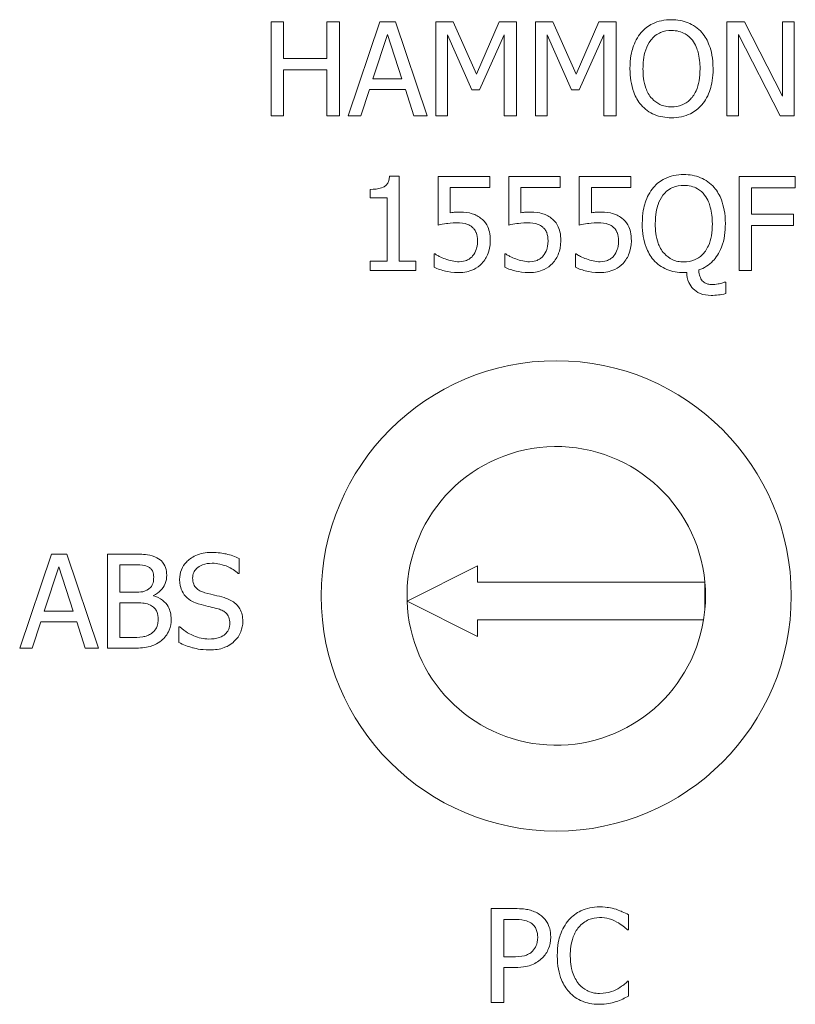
# Model space of a CAD drawing. Header units: millimetres. Extents: x 12 to 920, y 12 to 708.
# Tile 12 of 25: x 503 to 519, y 141 to 162. Entities that reach past the tile are written whole.
import ezdxf

# ---------------------------------------------------------------- set-up
doc = ezdxf.new("R2010")
doc.units = ezdxf.units.MM
doc.header["$LTSCALE"] = 3.333333
doc.layers.add('Visible (ANSI)', color=7, linetype='Continuous', lineweight=9)

msp = doc.modelspace()

# ---------------------------------------------------------------- linework, layer by layer
at = {"layer": 'Visible (ANSI)'}
for p, q in [((508.1555, 161.6443), (507.8897, 161.6443)), ((507.8897, 161.6443), (507.8897, 159.6443)), ((508.1555, 160.8599), (508.1555, 161.6443)), ((509.3419, 161.6443), (509.0761, 161.6443)), ((509.0761, 161.6443), (509.0761, 160.8599)), ((509.3419, 159.6443), (509.3419, 161.6443)), ((510.2058, 161.6443), (509.5315, 159.6443)), ((510.5332, 161.6443), (510.2058, 161.6443)), ((511.2074, 159.6443), (510.5332, 161.6443)), ((511.397, 161.6443), (511.397, 159.6443)), ((511.7601, 161.6443), (511.397, 161.6443)), ((512.2593, 160.5309), (511.7601, 161.6443)), ((512.7422, 161.6443), (512.2593, 160.5309)), ((513.1118, 161.6443), (512.7422, 161.6443)), ((513.1118, 159.6443), (513.1118, 161.6443)), ((513.88, 161.6443), (513.5169, 161.6443)), ((513.5169, 161.6443), (513.5169, 159.6443)), ((514.3792, 160.5309), (513.88, 161.6443)), ((514.8622, 161.6443), (514.3792, 160.5309)), ((515.2317, 161.6443), (514.8622, 161.6443)), ((515.2317, 159.6443), (515.2317, 161.6443)), ((517.961, 161.6443), (517.5834, 161.6443)), ((517.5834, 161.6443), (517.5834, 159.6443)), ((518.7665, 160.0609), (517.961, 161.6443)), ((519.0145, 161.6443), (518.7665, 161.6443)), ((518.7665, 161.6443), (518.7665, 160.0609)), ((519.0145, 159.6443), (519.0145, 161.6443)), ((510.055, 160.4304), (510.363, 161.372)), ((510.363, 161.372), (510.6725, 160.4304)), ((511.645, 159.6443), (511.645, 161.3672)), ((511.645, 161.3672), (512.162, 160.1954)), ((512.3241, 160.1954), (512.846, 161.3672)), ((512.846, 161.3672), (512.846, 159.6443)), ((513.7649, 159.6443), (513.7649, 161.3672)), ((513.7649, 161.3672), (514.2819, 160.1954)), ((514.444, 160.1954), (514.9659, 161.3672)), ((514.9659, 161.3672), (514.9659, 159.6443)), ((517.8314, 159.6443), (517.8314, 161.3688)), ((517.8314, 161.3688), (518.7163, 159.6443)), ((509.0761, 160.8599), (508.1555, 160.8599)), ((508.1555, 159.6443), (508.1555, 160.6233)), ((508.1555, 160.6233), (509.0761, 160.6233)), ((509.0761, 160.6233), (509.0761, 159.6443)), ((510.6725, 160.4304), (510.055, 160.4304)), ((509.8006, 159.6443), (509.9821, 160.2035)), ((509.9821, 160.2035), (510.7455, 160.2035)), ((510.7455, 160.2035), (510.927, 159.6443)), ((512.162, 160.1954), (512.3241, 160.1954)), ((514.2819, 160.1954), (514.444, 160.1954)), ((507.8897, 159.6443), (508.1555, 159.6443)), ((509.0761, 159.6443), (509.3419, 159.6443)), ((509.5315, 159.6443), (509.8006, 159.6443)), ((510.927, 159.6443), (511.2074, 159.6443)), ((511.397, 159.6443), (511.645, 159.6443)), ((512.846, 159.6443), (513.1118, 159.6443)), ((513.5169, 159.6443), (513.7649, 159.6443)), ((514.9659, 159.6443), (515.2317, 159.6443)), ((517.5834, 159.6443), (517.8314, 159.6443)), ((518.7163, 159.6443), (519.0145, 159.6443)), ((510.6166, 158.3579), (510.4092, 158.3579)), ((510.6166, 156.5556), (510.6166, 158.3579)), ((512.5405, 158.3514), (511.4432, 158.3514)), ((511.4432, 158.3514), (511.4432, 157.3206)), ((512.5405, 158.1164), (512.5405, 158.3514)), ((514.0413, 158.3514), (512.944, 158.3514)), ((512.944, 158.3514), (512.944, 157.3206)), ((514.0413, 158.1164), (514.0413, 158.3514)), ((515.5421, 158.3514), (514.4448, 158.3514)), ((514.4448, 158.3514), (514.4448, 157.3206)), ((515.5421, 158.1164), (515.5421, 158.3514)), ((519.0413, 158.3514), (517.8452, 158.3514)), ((517.8452, 158.3514), (517.8452, 156.3514)), ((519.0413, 158.1147), (519.0413, 158.3514)), ((509.9959, 158.0791), (509.9959, 157.8959)), ((511.7009, 157.5831), (511.7009, 158.1164)), ((511.7009, 158.1164), (512.5405, 158.1164)), ((513.2017, 157.5831), (513.2017, 158.1164)), ((513.2017, 158.1164), (514.0413, 158.1164)), ((514.7025, 157.5831), (514.7025, 158.1164)), ((514.7025, 158.1164), (515.5421, 158.1164)), ((518.111, 157.5507), (518.111, 158.1147)), ((518.111, 158.1147), (519.0413, 158.1147)), ((509.9959, 157.8959), (510.3589, 157.8959)), ((510.3589, 157.8959), (510.3589, 156.5556)), ((519.0024, 157.5507), (518.111, 157.5507)), ((519.0024, 157.3141), (519.0024, 157.5507)), ((518.111, 156.3514), (518.111, 157.3141)), ((518.111, 157.3141), (519.0024, 157.3141)), ((511.38, 156.7063), (511.3605, 156.7063)), ((511.3605, 156.7063), (511.3605, 156.4227)), ((512.8808, 156.7063), (512.8614, 156.7063)), ((512.8614, 156.7063), (512.8614, 156.4227)), ((514.3816, 156.7063), (514.3622, 156.7063)), ((514.3622, 156.7063), (514.3622, 156.4227)), ((509.9959, 156.5556), (509.9959, 156.3514)), ((510.3589, 156.5556), (509.9959, 156.5556)), ((510.9716, 156.5556), (510.6166, 156.5556)), ((510.9716, 156.3514), (510.9716, 156.5556)), ((509.9959, 156.3514), (510.9716, 156.3514)), ((516.6685, 156.3092), (516.7301, 156.3092)), ((517.8452, 156.3514), (518.111, 156.3514)), ((517.5599, 156.1034), (517.5242, 156.1034)), ((517.5599, 155.8619), (517.5599, 156.1034)), ((503.2155, 150.3246), (502.5413, 148.3246)), ((503.5429, 150.3246), (503.2155, 150.3246)), ((504.2171, 148.3246), (503.5429, 150.3246)), ((504.9367, 150.3246), (504.4067, 150.3246)), ((504.4067, 150.3246), (504.4067, 148.3246)), ((504.6725, 150.0977), (504.927, 150.0977)), ((504.6725, 149.5126), (504.6725, 150.0977)), ((507.2106, 149.913), (507.2106, 150.2306)), ((503.0648, 149.1107), (503.3727, 150.0523)), ((503.3727, 150.0523), (503.6823, 149.1107)), ((507.1912, 149.913), (507.2106, 149.913)), ((512.2823, 150.0746), (510.7823, 149.3246)), ((512.2823, 149.7246), (512.2823, 150.0746)), ((517.1173, 149.7246), (512.2823, 149.7246)), ((517.1173, 149.1483), (517.1173, 149.7246)), ((504.974, 149.5126), (504.6725, 149.5126)), ((504.6725, 149.2906), (504.974, 149.2906)), ((504.6725, 148.5515), (504.6725, 149.2906)), ((505.3889, 149.4365), (505.3889, 149.4462)), ((510.7823, 149.3246), (512.2823, 148.5746)), ((503.6823, 149.1107), (503.0648, 149.1107)), ((502.8103, 148.3246), (502.9918, 148.8838)), ((502.9918, 148.8838), (503.7552, 148.8838)), ((503.7552, 148.8838), (503.9367, 148.3246)), ((512.2823, 148.9246), (517.0888, 148.9246)), ((512.2823, 148.5746), (512.2823, 148.9246)), ((505.9286, 148.7784), (505.9286, 148.4446)), ((505.9481, 148.7784), (505.9286, 148.7784)), ((504.8881, 148.5515), (504.6725, 148.5515)), ((502.5413, 148.3246), (502.8103, 148.3246)), ((503.9367, 148.3246), (504.2171, 148.3246)), ((504.4067, 148.3246), (504.9805, 148.3246)), ((512.5737, 142.789), (512.5737, 140.789)), ((513.0761, 142.789), (512.5737, 142.789)), ((512.8395, 142.5588), (513.0599, 142.5588)), ((512.8395, 141.7614), (512.8395, 142.5588)), ((515.4943, 142.3352), (515.4943, 142.6561)), ((515.4732, 142.3352), (515.4943, 142.3352)), ((513.021, 141.7614), (512.8395, 141.7614)), ((512.8395, 140.789), (512.8395, 141.5345)), ((512.8395, 141.5345), (513.0648, 141.5345)), ((515.4943, 141.2428), (515.4748, 141.2428)), ((515.4943, 140.9251), (515.4943, 141.2428)), ((512.5737, 140.789), (512.8395, 140.789))]:
    msp.add_line(p, q, dxfattribs=at)
msp.add_circle((513.9554, 149.4365), 5, dxfattribs=at)
for start, end in [(5.20743, 182.01852), (354.79257, 5.20743), (182.01852, 350.72305), (350.72305, 354.79257)]:
    msp.add_arc((513.9554, 149.4365), 3.175, start, end, dxfattribs=at)
for points, knots in [([(516.4067, 161.6865), (516.3349, 161.6865), (516.2633, 161.6799), (516.1271, 161.6505), (516.0638, 161.6291), (515.9111, 161.5546), (515.8312, 161.4931), (515.7633, 161.4158)], [-0.072370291, -0.072370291, -0.072370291, -0.072370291, -0.05097542, -0.05097542, -0.030860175, -0.030860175, 0, 0, 0, 0]), ([(517.0518, 161.4158), (517.0126, 161.46), (516.969, 161.4991), (516.8613, 161.5753), (516.8041, 161.603), (516.6497, 161.6673), (516.5291, 161.6865), (516.4067, 161.6865)], [-0.061047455, -0.061047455, -0.061047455, -0.061047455, -0.050150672, -0.050150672, -0.036718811, -0.036718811, 0, 0, 0, 0]), ([(515.7633, 161.4158), (515.6823, 161.3188), (515.625, 161.2069), (515.5617, 161.0127), (515.5234, 160.8714), (515.5234, 160.6443)], [-0.17857997, -0.17857997, -0.17857997, -0.17857997, -0.06811594, -0.06811594, 0, 0, 0, 0]), ([(515.9643, 161.2489), (515.9928, 161.2858), (516.0251, 161.3195), (516.1034, 161.3811), (516.1425, 161.4012), (516.2484, 161.4448), (516.3285, 161.4563), (516.4084, 161.4563)], [-0.043460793, -0.043460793, -0.043460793, -0.043460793, -0.034340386, -0.034340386, -0.023967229, -0.023967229, 0, 0, 0, 0]), ([(516.4084, 161.4563), (516.4605, 161.4563), (516.5124, 161.4509), (516.6103, 161.4266), (516.6559, 161.4088), (516.7583, 161.3498), (516.8087, 161.3039), (516.8508, 161.2489)], [-0.051119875, -0.051119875, -0.051119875, -0.051119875, -0.035443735, -0.035443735, -0.020778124, -0.020778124, 0, 0, 0, 0]), ([(517.2917, 160.6443), (517.2917, 160.8706), (517.2527, 161.0269), (517.1734, 161.2389), (517.1218, 161.3338), (517.0518, 161.4158)], [-0.067922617, -0.067922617, -0.067922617, -0.067922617, -0.032359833, -0.032359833, 0, 0, 0, 0]), ([(515.8006, 160.6443), (515.8006, 160.7488), (515.8097, 160.8999), (515.8833, 161.1185), (515.9172, 161.1884), (515.9643, 161.2489)], [-0.069248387, -0.069248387, -0.069248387, -0.069248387, -0.022997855, -0.022997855, 0, 0, 0, 0]), ([(516.8508, 161.2489), (516.9215, 161.1575), (516.9552, 161.0535), (517.0032, 160.8824), (517.0145, 160.7614), (517.0145, 160.6443)], [-0.053290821, -0.053290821, -0.053290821, -0.053290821, -0.03513355, -0.03513355, 0, 0, 0, 0]), ([(515.5234, 160.6443), (515.5234, 160.4738), (515.5456, 160.3021), (515.6427, 160.0448), (515.6932, 159.9535), (515.7617, 159.8745)], [-0.082507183, -0.082507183, -0.082507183, -0.082507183, -0.031363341, -0.031363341, 0, 0, 0, 0]), ([(516.4084, 159.8323), (516.3644, 159.8323), (516.3205, 159.8363), (516.237, 159.8537), (516.1979, 159.8664), (516.0963, 159.9141), (516.041, 159.9564), (515.9294, 160.0794), (515.8889, 160.1576), (515.8156, 160.3627), (515.8006, 160.5073), (515.8006, 160.6443)], [-0.10466694, -0.10466694, -0.10466694, -0.10466694, -0.09355299, -0.09355299, -0.0830988, -0.0830988, -0.06519602, -0.06519602, -0.04110977, -0.04110977, 0, 0, 0, 0]), ([(517.0145, 160.6443), (517.0145, 160.5584), (517.0086, 160.4707), (516.9805, 160.3139), (516.9604, 160.2423), (516.887, 160.0792), (516.8359, 160.0205), (516.7504, 159.9366), (516.6956, 159.8996), (516.5618, 159.8446), (516.4857, 159.8323), (516.4084, 159.8323)], [-0.082974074, -0.082974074, -0.082974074, -0.082974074, -0.070125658, -0.070125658, -0.059150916, -0.059150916, -0.043396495, -0.043396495, -0.023213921, -0.023213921, 0, 0, 0, 0]), ([(517.0518, 159.8745), (517.0918, 159.92), (517.1259, 159.97), (517.1858, 160.0809), (517.2105, 160.1418), (517.2624, 160.3076), (517.2917, 160.4507), (517.2917, 160.6443)], [-0.12572718, -0.12572718, -0.12572718, -0.12572718, -0.09318458, -0.09318458, -0.05807251, -0.05807251, 0, 0, 0, 0]), ([(515.7617, 159.8745), (515.801, 159.8297), (515.8447, 159.7897), (515.9392, 159.7216), (515.9901, 159.6927), (516.161, 159.6214), (516.2831, 159.6022), (516.4067, 159.6022)], [-0.074786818, -0.074786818, -0.074786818, -0.074786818, -0.055531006, -0.055531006, -0.037100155, -0.037100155, 0, 0, 0, 0]), ([(516.4067, 159.6022), (516.4781, 159.6022), (516.5492, 159.6088), (516.6842, 159.6376), (516.7492, 159.6589), (516.9029, 159.7335), (516.9831, 159.7967), (517.0518, 159.8745)], [-0.072784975, -0.072784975, -0.072784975, -0.072784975, -0.051250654, -0.051250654, -0.031122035, -0.031122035, 0, 0, 0, 0]), ([(510.4092, 158.3579), (510.407, 158.3308), (510.4029, 158.3035), (510.3898, 158.2547), (510.3814, 158.2325), (510.3577, 158.1899), (510.342, 158.1703), (510.3112, 158.1448), (510.2864, 158.1264), (510.1688, 158.0866), (510.0813, 158.0791), (509.9959, 158.0791)], [-0.13194726, -0.13194726, -0.13194726, -0.13194726, -0.10009493, -0.10009493, -0.07260228, -0.07260228, -0.04280576, -0.04280576, -0.02563477, -0.02563477, 0, 0, 0, 0]), ([(516.6685, 158.3935), (516.596, 158.3935), (516.5237, 158.3868), (516.3864, 158.3569), (516.3224, 158.335), (516.1706, 158.2598), (516.0918, 158.1982), (516.0251, 158.1212)], [-0.072462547, -0.072462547, -0.072462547, -0.072462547, -0.050849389, -0.050849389, -0.030570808, -0.030570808, 0, 0, 0, 0]), ([(517.3135, 158.1212), (517.2745, 158.1659), (517.2308, 158.2055), (517.13, 158.2773), (517.0759, 158.3059), (516.9115, 158.3743), (516.7909, 158.3935), (516.6685, 158.3935)], [-0.068790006, -0.068790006, -0.068790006, -0.068790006, -0.053417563, -0.053417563, -0.036718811, -0.036718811, 0, 0, 0, 0]), ([(516.0251, 158.1212), (515.9438, 158.0251), (515.8866, 157.9135), (515.8234, 157.7197), (515.7852, 157.5782), (515.7852, 157.3498)], [-0.17918301, -0.17918301, -0.17918301, -0.17918301, -0.06853901, -0.06853901, 0, 0, 0, 0]), ([(516.226, 157.9559), (516.2545, 157.9928), (516.2868, 158.0265), (516.3651, 158.0882), (516.4043, 158.1083), (516.5102, 158.1518), (516.5902, 158.1634), (516.6701, 158.1634)], [-0.043460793, -0.043460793, -0.043460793, -0.043460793, -0.034340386, -0.034340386, -0.023967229, -0.023967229, 0, 0, 0, 0]), ([(516.6701, 158.1634), (516.7222, 158.1634), (516.7741, 158.1579), (516.872, 158.1336), (516.9177, 158.1158), (517.0201, 158.0569), (517.0705, 158.0109), (517.1126, 157.9559)], [-0.051119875, -0.051119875, -0.051119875, -0.051119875, -0.035443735, -0.035443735, -0.020778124, -0.020778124, 0, 0, 0, 0]), ([(517.5534, 157.3498), (517.5534, 157.5687), (517.517, 157.7294), (517.4323, 157.9507), (517.3818, 158.0423), (517.3135, 158.1212)], [-0.071115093, -0.071115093, -0.071115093, -0.071115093, -0.031297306, -0.031297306, 0, 0, 0, 0]), ([(516.0623, 157.3498), (516.0623, 157.5439), (516.0934, 157.6717), (516.1456, 157.8264), (516.1793, 157.8958), (516.226, 157.9559)], [-0.04902408, -0.04902408, -0.04902408, -0.04902408, -0.022837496, -0.022837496, 0, 0, 0, 0]), ([(517.1126, 157.9559), (517.1831, 157.8648), (517.2168, 157.7611), (517.2651, 157.589), (517.2763, 157.4673), (517.2763, 157.3498)], [-0.053558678, -0.053558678, -0.053558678, -0.053558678, -0.035250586, -0.035250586, 0, 0, 0, 0]), ([(511.8824, 157.5945), (511.8541, 157.5945), (511.8248, 157.5935), (511.7828, 157.5913), (511.7483, 157.5895), (511.7009, 157.5831)], [-0.04392599, -0.04392599, -0.04392599, -0.04392599, -0.014347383, -0.014347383, 0, 0, 0, 0]), ([(512.346, 157.4697), (512.3148, 157.4936), (512.2817, 157.5146), (512.2132, 157.5482), (512.1786, 157.5608), (512.1076, 157.5776), (512.0294, 157.5945), (511.8824, 157.5945)], [-0.13769304, -0.13769304, -0.13769304, -0.13769304, -0.08954878, -0.08954878, -0.04408232, -0.04408232, 0, 0, 0, 0]), ([(512.5518, 156.9867), (512.5518, 157.0502), (512.5469, 157.1163), (512.5229, 157.2229), (512.5069, 157.2711), (512.443, 157.3806), (512.3993, 157.4295), (512.346, 157.4697)], [-0.063020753, -0.063020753, -0.063020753, -0.063020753, -0.038036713, -0.038036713, -0.020048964, -0.020048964, 0, 0, 0, 0]), ([(513.3832, 157.5945), (513.3549, 157.5945), (513.3256, 157.5935), (513.2836, 157.5913), (513.2491, 157.5895), (513.2017, 157.5831)], [-0.04392599, -0.04392599, -0.04392599, -0.04392599, -0.014347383, -0.014347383, 0, 0, 0, 0]), ([(513.8468, 157.4697), (513.8156, 157.4936), (513.7825, 157.5146), (513.714, 157.5482), (513.6794, 157.5608), (513.6084, 157.5776), (513.5302, 157.5945), (513.3832, 157.5945)], [-0.13769304, -0.13769304, -0.13769304, -0.13769304, -0.08954878, -0.08954878, -0.04408232, -0.04408232, 0, 0, 0, 0]), ([(514.0526, 156.9867), (514.0526, 157.0502), (514.0477, 157.1163), (514.0237, 157.2229), (514.0077, 157.2711), (513.9438, 157.3806), (513.9001, 157.4295), (513.8468, 157.4697)], [-0.063020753, -0.063020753, -0.063020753, -0.063020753, -0.038036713, -0.038036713, -0.020048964, -0.020048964, 0, 0, 0, 0]), ([(514.884, 157.5945), (514.8557, 157.5945), (514.8264, 157.5935), (514.7844, 157.5913), (514.7499, 157.5895), (514.7025, 157.5831)], [-0.04392599, -0.04392599, -0.04392599, -0.04392599, -0.014347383, -0.014347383, 0, 0, 0, 0]), ([(515.3476, 157.4697), (515.3165, 157.4936), (515.2833, 157.5146), (515.2148, 157.5482), (515.1802, 157.5608), (515.1092, 157.5776), (515.031, 157.5945), (514.884, 157.5945)], [-0.13769304, -0.13769304, -0.13769304, -0.13769304, -0.08954878, -0.08954878, -0.04408232, -0.04408232, 0, 0, 0, 0]), ([(515.5534, 156.9867), (515.5534, 157.0502), (515.5485, 157.1163), (515.5245, 157.2229), (515.5085, 157.2711), (515.4446, 157.3806), (515.4009, 157.4295), (515.3476, 157.4697)], [-0.063020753, -0.063020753, -0.063020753, -0.063020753, -0.038036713, -0.038036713, -0.020048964, -0.020048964, 0, 0, 0, 0]), ([(511.4432, 157.3206), (511.4974, 157.3325), (511.5648, 157.3438), (511.6481, 157.3567), (511.7296, 157.3692), (511.8387, 157.3692)], [-0.093846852, -0.093846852, -0.093846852, -0.093846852, -0.032723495, -0.032723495, 0, 0, 0, 0]), ([(511.8387, 157.3692), (511.9202, 157.3692), (512.003, 157.3591), (512.1039, 157.3214), (512.1371, 157.3025), (512.1661, 157.2768)], [-0.032308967, -0.032308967, -0.032308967, -0.032308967, -0.011599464, -0.011599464, 0, 0, 0, 0]), ([(512.1661, 157.2768), (512.1847, 157.2614), (512.2013, 157.244), (512.2349, 157.1983), (512.2458, 157.1743), (512.2724, 157.1101), (512.2795, 157.0494), (512.2795, 156.9883)], [-0.027193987, -0.027193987, -0.027193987, -0.027193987, -0.023412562, -0.023412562, -0.018329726, -0.018329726, 0, 0, 0, 0]), ([(512.944, 157.3206), (512.9982, 157.3325), (513.0656, 157.3438), (513.1489, 157.3567), (513.2304, 157.3692), (513.3395, 157.3692)], [-0.093846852, -0.093846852, -0.093846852, -0.093846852, -0.032723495, -0.032723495, 0, 0, 0, 0]), ([(513.3395, 157.3692), (513.421, 157.3692), (513.5038, 157.3591), (513.6047, 157.3214), (513.6379, 157.3025), (513.6669, 157.2768)], [-0.032308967, -0.032308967, -0.032308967, -0.032308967, -0.011599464, -0.011599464, 0, 0, 0, 0]), ([(513.6669, 157.2768), (513.6855, 157.2614), (513.7021, 157.244), (513.7357, 157.1983), (513.7466, 157.1743), (513.7732, 157.1101), (513.7803, 157.0494), (513.7803, 156.9883)], [-0.027193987, -0.027193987, -0.027193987, -0.027193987, -0.023412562, -0.023412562, -0.018329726, -0.018329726, 0, 0, 0, 0]), ([(514.4448, 157.3206), (514.499, 157.3325), (514.5664, 157.3438), (514.6497, 157.3567), (514.7312, 157.3692), (514.8403, 157.3692)], [-0.093846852, -0.093846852, -0.093846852, -0.093846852, -0.032723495, -0.032723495, 0, 0, 0, 0]), ([(514.8403, 157.3692), (514.9218, 157.3692), (515.0046, 157.3591), (515.1055, 157.3214), (515.1387, 157.3025), (515.1677, 157.2768)], [-0.032308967, -0.032308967, -0.032308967, -0.032308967, -0.011599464, -0.011599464, 0, 0, 0, 0]), ([(515.1677, 157.2768), (515.1864, 157.2614), (515.2029, 157.244), (515.2365, 157.1983), (515.2475, 157.1743), (515.274, 157.1101), (515.2811, 157.0494), (515.2811, 156.9883)], [-0.027193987, -0.027193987, -0.027193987, -0.027193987, -0.023412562, -0.023412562, -0.018329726, -0.018329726, 0, 0, 0, 0]), ([(515.7852, 157.3498), (515.7852, 157.1512), (515.8151, 156.9884), (515.9038, 156.7528), (515.9546, 156.661), (516.0234, 156.5815)], [-0.075547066, -0.075547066, -0.075547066, -0.075547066, -0.031538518, -0.031538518, 0, 0, 0, 0]), ([(516.6701, 156.5361), (516.6263, 156.5361), (516.5826, 156.5401), (516.4994, 156.5574), (516.4604, 156.5701), (516.359, 156.6176), (516.3037, 156.66), (516.1898, 156.7854), (516.1497, 156.8655), (516.0774, 157.0673), (516.0623, 157.2123), (516.0623, 157.3498)], [-0.10043012, -0.10043012, -0.10043012, -0.10043012, -0.09024018, -0.09024018, -0.0806514, -0.0806514, -0.06418965, -0.06418965, -0.04124101, -0.04124101, 0, 0, 0, 0]), ([(517.2763, 157.3498), (517.2763, 157.2635), (517.2704, 157.1755), (517.242, 157.018), (517.2217, 156.946), (517.1522, 156.792), (517.1045, 156.7316), (517.0114, 156.6402), (516.9566, 156.6033), (516.8231, 156.5483), (516.7473, 156.5361), (516.6701, 156.5361)], [-0.094214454, -0.094214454, -0.094214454, -0.094214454, -0.077005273, -0.077005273, -0.062299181, -0.062299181, -0.043305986, -0.043305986, -0.023153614, -0.023153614, 0, 0, 0, 0]), ([(516.9862, 156.366), (517.0438, 156.3854), (517.0985, 156.4111), (517.2008, 156.476), (517.247, 156.5142), (517.3482, 156.6204), (517.4189, 156.7146), (517.5322, 157.0093), (517.5534, 157.1818), (517.5534, 157.3498)], [-0.15658943, -0.15658943, -0.15658943, -0.15658943, -0.12547217, -0.12547217, -0.09461843, -0.09461843, -0.05038953, -0.05038953, 0, 0, 0, 0]), ([(512.2795, 156.9883), (512.2795, 156.8912), (512.2635, 156.8315), (512.2358, 156.7487), (512.2112, 156.7029), (512.1774, 156.6626)], [-0.026209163, -0.026209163, -0.026209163, -0.026209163, -0.015792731, -0.015792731, 0, 0, 0, 0]), ([(512.3751, 156.5053), (512.433, 156.5677), (512.4757, 156.6397), (512.5256, 156.7727), (512.5518, 156.8613), (512.5518, 156.9867)], [-0.09373237, -0.09373237, -0.09373237, -0.09373237, -0.037617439, -0.037617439, 0, 0, 0, 0]), ([(513.7803, 156.9883), (513.7803, 156.8912), (513.7643, 156.8315), (513.7366, 156.7487), (513.712, 156.7029), (513.6782, 156.6626)], [-0.026209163, -0.026209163, -0.026209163, -0.026209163, -0.015792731, -0.015792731, 0, 0, 0, 0]), ([(513.8759, 156.5053), (513.9338, 156.5677), (513.9766, 156.6397), (514.0264, 156.7727), (514.0526, 156.8613), (514.0526, 156.9867)], [-0.09373237, -0.09373237, -0.09373237, -0.09373237, -0.037617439, -0.037617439, 0, 0, 0, 0]), ([(515.2811, 156.9883), (515.2811, 156.8912), (515.2651, 156.8315), (515.2374, 156.7487), (515.2128, 156.7029), (515.179, 156.6626)], [-0.026209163, -0.026209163, -0.026209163, -0.026209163, -0.015792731, -0.015792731, 0, 0, 0, 0]), ([(515.3768, 156.5053), (515.4346, 156.5677), (515.4774, 156.6397), (515.5272, 156.7727), (515.5534, 156.8613), (515.5534, 156.9867)], [-0.09373237, -0.09373237, -0.09373237, -0.09373237, -0.037617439, -0.037617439, 0, 0, 0, 0]), ([(511.5956, 156.5994), (511.5525, 156.6154), (511.5094, 156.6337), (511.4524, 156.6625), (511.4103, 156.684), (511.38, 156.7063)], [-0.040343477, -0.040343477, -0.040343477, -0.040343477, -0.011290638, -0.011290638, 0, 0, 0, 0]), ([(511.8889, 156.541), (511.8396, 156.541), (511.7887, 156.5451), (511.6915, 156.5679), (511.6432, 156.5828), (511.5956, 156.5994)], [-0.029946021, -0.029946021, -0.029946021, -0.029946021, -0.015128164, -0.015128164, 0, 0, 0, 0]), ([(512.1774, 156.6626), (512.1594, 156.642), (512.1394, 156.6236), (512.095, 156.5923), (512.0713, 156.5798), (512.0195, 156.56), (511.965, 156.541), (511.8889, 156.541)], [-0.066319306, -0.066319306, -0.066319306, -0.066319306, -0.044419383, -0.044419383, -0.022813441, -0.022813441, 0, 0, 0, 0]), ([(513.0964, 156.5994), (513.0533, 156.6154), (513.0102, 156.6337), (512.9532, 156.6625), (512.9111, 156.684), (512.8808, 156.7063)], [-0.040343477, -0.040343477, -0.040343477, -0.040343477, -0.011290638, -0.011290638, 0, 0, 0, 0]), ([(513.3897, 156.541), (513.3404, 156.541), (513.2895, 156.5451), (513.1923, 156.5679), (513.144, 156.5828), (513.0964, 156.5994)], [-0.029946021, -0.029946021, -0.029946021, -0.029946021, -0.015128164, -0.015128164, 0, 0, 0, 0]), ([(513.6782, 156.6626), (513.6602, 156.642), (513.6402, 156.6236), (513.5958, 156.5923), (513.5721, 156.5798), (513.5203, 156.56), (513.4658, 156.541), (513.3897, 156.541)], [-0.066319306, -0.066319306, -0.066319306, -0.066319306, -0.044419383, -0.044419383, -0.022813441, -0.022813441, 0, 0, 0, 0]), ([(514.5972, 156.5994), (514.5541, 156.6154), (514.511, 156.6337), (514.454, 156.6625), (514.4119, 156.684), (514.3816, 156.7063)], [-0.040343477, -0.040343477, -0.040343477, -0.040343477, -0.011290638, -0.011290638, 0, 0, 0, 0]), ([(514.8905, 156.541), (514.8412, 156.541), (514.7903, 156.5451), (514.6931, 156.5679), (514.6448, 156.5828), (514.5972, 156.5994)], [-0.029946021, -0.029946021, -0.029946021, -0.029946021, -0.015128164, -0.015128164, 0, 0, 0, 0]), ([(515.179, 156.6626), (515.1611, 156.642), (515.141, 156.6236), (515.0966, 156.5923), (515.0729, 156.5798), (515.0212, 156.56), (514.9666, 156.541), (514.8905, 156.541)], [-0.066319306, -0.066319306, -0.066319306, -0.066319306, -0.044419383, -0.044419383, -0.022813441, -0.022813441, 0, 0, 0, 0]), ([(516.0234, 156.5815), (516.0621, 156.5369), (516.1053, 156.497), (516.2008, 156.4278), (516.2522, 156.3993), (516.4212, 156.3287), (516.544, 156.3092), (516.6685, 156.3092)], [-0.072578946, -0.072578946, -0.072578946, -0.072578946, -0.054943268, -0.054943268, -0.037347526, -0.037347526, 0, 0, 0, 0]), ([(511.3605, 156.4227), (511.4361, 156.3855), (511.52, 156.3594), (511.654, 156.3291), (511.7536, 156.3092), (511.884, 156.3092)], [-0.10101295, -0.10101295, -0.10101295, -0.10101295, -0.03914495, -0.03914495, 0, 0, 0, 0]), ([(511.884, 156.3092), (511.9405, 156.3092), (511.9968, 156.3144), (512.0883, 156.3343), (512.1401, 156.3485), (512.2661, 156.4096), (512.3252, 156.4516), (512.3751, 156.5053)], [-0.072365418, -0.072365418, -0.072365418, -0.072365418, -0.042010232, -0.042010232, -0.022015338, -0.022015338, 0, 0, 0, 0]), ([(512.8614, 156.4227), (512.9369, 156.3855), (513.0208, 156.3594), (513.1548, 156.3291), (513.2544, 156.3092), (513.3849, 156.3092)], [-0.10101295, -0.10101295, -0.10101295, -0.10101295, -0.03914495, -0.03914495, 0, 0, 0, 0]), ([(513.3849, 156.3092), (513.4413, 156.3092), (513.4976, 156.3144), (513.5891, 156.3343), (513.6409, 156.3485), (513.7669, 156.4096), (513.826, 156.4516), (513.8759, 156.5053)], [-0.072365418, -0.072365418, -0.072365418, -0.072365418, -0.042010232, -0.042010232, -0.022015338, -0.022015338, 0, 0, 0, 0]), ([(514.3622, 156.4227), (514.4377, 156.3855), (514.5216, 156.3594), (514.6556, 156.3291), (514.7552, 156.3092), (514.8857, 156.3092)], [-0.10101295, -0.10101295, -0.10101295, -0.10101295, -0.03914495, -0.03914495, 0, 0, 0, 0]), ([(514.8857, 156.3092), (514.9421, 156.3092), (514.9984, 156.3144), (515.0899, 156.3343), (515.1417, 156.3485), (515.2677, 156.4096), (515.3268, 156.4516), (515.3768, 156.5053)], [-0.072365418, -0.072365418, -0.072365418, -0.072365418, -0.042010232, -0.042010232, -0.022015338, -0.022015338, 0, 0, 0, 0]), ([(516.7301, 156.3092), (516.7341, 156.2377), (516.7474, 156.1661), (516.7981, 156.0491), (516.8286, 156.0034), (516.8997, 155.9333), (516.9483, 155.8942), (517.0926, 155.836), (517.1706, 155.8246), (517.2487, 155.8246)], [-0.11386585, -0.11386585, -0.11386585, -0.11386585, -0.07609643, -0.07609643, -0.04664581, -0.04664581, -0.02344164, -0.02344164, 0, 0, 0, 0]), ([(517.0623, 156.1374), (517.0513, 156.1496), (517.0421, 156.1635), (517.0253, 156.1949), (517.018, 156.2132), (517.003, 156.2595), (516.9917, 156.3025), (516.9862, 156.366)], [-0.042172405, -0.042172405, -0.042172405, -0.042172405, -0.031546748, -0.031546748, -0.019103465, -0.019103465, 0, 0, 0, 0]), ([(517.2925, 156.0564), (517.262, 156.0564), (517.2293, 156.058), (517.1725, 156.0677), (517.1518, 156.0743), (517.1057, 156.0967), (517.0823, 156.1149), (517.0623, 156.1374)], [-0.022498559, -0.022498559, -0.022498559, -0.022498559, -0.015380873, -0.015380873, -0.009042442, -0.009042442, 0, 0, 0, 0]), ([(517.5242, 156.1034), (517.4974, 156.0927), (517.4544, 156.0817), (517.3977, 156.0685), (517.3445, 156.0564), (517.2925, 156.0564)], [-0.041754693, -0.041754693, -0.041754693, -0.041754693, -0.015606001, -0.015606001, 0, 0, 0, 0]), ([(517.2487, 155.8246), (517.3019, 155.8246), (517.3548, 155.8279), (517.4486, 155.8394), (517.5024, 155.8479), (517.5599, 155.8619)], [-0.040539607, -0.040539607, -0.040539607, -0.040539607, -0.017748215, -0.017748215, 0, 0, 0, 0]), ([(505.4618, 150.2436), (505.3979, 150.2787), (505.33, 150.3015), (505.1514, 150.3245), (505.0438, 150.3246), (504.9367, 150.3246)], [-0.053998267, -0.053998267, -0.053998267, -0.053998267, -0.032120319, -0.032120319, 0, 0, 0, 0]), ([(506.6158, 150.3603), (506.5575, 150.3603), (506.499, 150.3554), (506.3888, 150.3336), (506.3374, 150.3177), (506.1949, 150.2531), (506.1313, 150.1981), (506.0446, 150.1078), (506.0078, 150.054), (505.9553, 149.9277), (505.9432, 149.8589), (505.9432, 149.7882)], [-0.078270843, -0.078270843, -0.078270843, -0.078270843, -0.068152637, -0.068152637, -0.058792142, -0.058792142, -0.041034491, -0.041034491, -0.021226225, -0.021226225, 0, 0, 0, 0]), ([(507.2106, 150.2306), (507.1224, 150.2742), (507.0295, 150.3057), (506.8695, 150.3413), (506.7629, 150.3603), (506.6158, 150.3603)], [-0.11032665, -0.11032665, -0.11032665, -0.11032665, -0.04411909, -0.04411909, 0, 0, 0, 0]), ([(504.927, 150.0977), (505.0036, 150.0977), (505.0806, 150.0981), (505.2037, 150.0825), (505.2484, 150.0687), (505.29, 150.0459)], [-0.037224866, -0.037224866, -0.037224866, -0.037224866, -0.014244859, -0.014244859, 0, 0, 0, 0]), ([(505.6693, 149.8741), (505.6693, 149.9302), (505.662, 149.9864), (505.6235, 150.0966), (505.5968, 150.1322), (505.5484, 150.1896), (505.5072, 150.2199), (505.4618, 150.2436)], [-0.029174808, -0.029174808, -0.029174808, -0.029174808, -0.022521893, -0.022521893, -0.015342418, -0.015342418, 0, 0, 0, 0]), ([(506.2204, 149.8157), (506.2204, 149.8359), (506.2221, 149.8559), (506.2297, 149.8945), (506.2353, 149.9128), (506.2574, 149.9637), (506.2784, 149.9927), (506.3334, 150.0455), (506.373, 150.0738), (506.4927, 150.1208), (506.5637, 150.1301), (506.6336, 150.1301)], [-0.07187434, -0.07187434, -0.07187434, -0.07187434, -0.063000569, -0.063000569, -0.054558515, -0.054558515, -0.038556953, -0.038556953, -0.020976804, -0.020976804, 0, 0, 0, 0]), ([(506.6336, 150.1301), (506.6899, 150.1301), (506.7457, 150.1244), (506.8718, 150.097), (506.9256, 150.0748), (507.0428, 150.0222), (507.1239, 149.9745), (507.1912, 149.913)], [-0.047282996, -0.047282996, -0.047282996, -0.047282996, -0.038585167, -0.038585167, -0.027349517, -0.027349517, 0, 0, 0, 0]), ([(505.29, 150.0459), (505.3084, 150.0353), (505.325, 150.0223), (505.3554, 149.9877), (505.3649, 149.969), (505.3864, 149.9169), (505.3922, 149.8767), (505.3922, 149.8368)], [-0.021144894, -0.021144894, -0.021144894, -0.021144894, -0.01692244, -0.01692244, -0.011982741, -0.011982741, 0, 0, 0, 0]), ([(505.3922, 149.8368), (505.3922, 149.7954), (505.3885, 149.7518), (505.3679, 149.6768), (505.3555, 149.6545), (505.3273, 149.6146), (505.3054, 149.595), (505.2803, 149.5791)], [-0.021184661, -0.021184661, -0.021184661, -0.021184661, -0.014642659, -0.014642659, -0.00891297, -0.00891297, 0, 0, 0, 0]), ([(505.3889, 149.4462), (505.4461, 149.4737), (505.498, 149.5095), (505.5727, 149.5874), (505.6092, 149.6342), (505.6587, 149.7531), (505.6693, 149.8127), (505.6693, 149.8741)], [-0.06760757, -0.06760757, -0.06760757, -0.06760757, -0.03865553, -0.03865553, -0.018414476, -0.018414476, 0, 0, 0, 0]), ([(505.9432, 149.7882), (505.9432, 149.6807), (505.9648, 149.6144), (506, 149.5234), (506.0312, 149.4717), (506.0729, 149.4267)], [-0.029283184, -0.029283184, -0.029283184, -0.029283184, -0.018393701, -0.018393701, 0, 0, 0, 0]), ([(506.4813, 149.5045), (506.445, 149.5143), (506.4092, 149.5275), (506.3469, 149.5611), (506.32, 149.5804), (506.2787, 149.6226), (506.2579, 149.6487), (506.2264, 149.728), (506.2204, 149.7721), (506.2204, 149.8157)], [-0.059840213, -0.059840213, -0.059840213, -0.059840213, -0.041654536, -0.041654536, -0.025588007, -0.025588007, -0.01309878, -0.01309878, 0, 0, 0, 0]), ([(505.2803, 149.5791), (505.227, 149.5449), (505.186, 149.5317), (505.1147, 149.5161), (505.0489, 149.5126), (504.974, 149.5126)], [-0.037025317, -0.037025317, -0.037025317, -0.037025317, -0.022473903, -0.022473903, 0, 0, 0, 0]), ([(506.8913, 149.3992), (506.8273, 149.4184), (506.7526, 149.4373), (506.666, 149.4579), (506.566, 149.4817), (506.4813, 149.5045)], [-0.10385807, -0.10385807, -0.10385807, -0.10385807, -0.02632283, -0.02632283, 0, 0, 0, 0]), ([(504.974, 149.2906), (505.1035, 149.2906), (505.1601, 149.2843), (505.2346, 149.2746), (505.2808, 149.261), (505.3241, 149.2387)], [-0.022536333, -0.022536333, -0.022536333, -0.022536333, -0.014607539, -0.014607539, 0, 0, 0, 0]), ([(505.7633, 148.9389), (505.7633, 148.9879), (505.7585, 149.037), (505.7363, 149.1286), (505.7203, 149.1705), (505.671, 149.2567), (505.6327, 149.3041), (505.5231, 149.3884), (505.458, 149.4176), (505.3889, 149.4365)], [-0.076246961, -0.076246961, -0.076246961, -0.076246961, -0.058135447, -0.058135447, -0.04145925, -0.04145925, -0.021471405, -0.021471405, 0, 0, 0, 0]), ([(506.0729, 149.4267), (506.115, 149.3824), (506.1634, 149.3465), (506.2455, 149.305), (506.3051, 149.2762), (506.4035, 149.2501)], [-0.091068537, -0.091068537, -0.091068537, -0.091068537, -0.030556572, -0.030556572, 0, 0, 0, 0]), ([(507.2884, 148.8951), (507.2884, 148.9428), (507.2837, 148.9904), (507.2624, 149.0796), (507.2469, 149.1205), (507.1896, 149.2226), (507.146, 149.2637), (507.0474, 149.3406), (506.9697, 149.3751), (506.8913, 149.3992)], [-0.053641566, -0.053641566, -0.053641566, -0.053641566, -0.04523419, -0.04523419, -0.037464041, -0.037464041, -0.024585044, -0.024585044, 0, 0, 0, 0]), ([(505.3241, 149.2387), (505.3545, 149.2225), (505.3841, 149.2026), (505.4374, 149.1495), (505.45, 149.1234), (505.4786, 149.0534), (505.4862, 148.9909), (505.4862, 148.9276)], [-0.030567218, -0.030567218, -0.030567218, -0.030567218, -0.025271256, -0.025271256, -0.019009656, -0.019009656, 0, 0, 0, 0]), ([(506.4035, 149.2501), (506.4639, 149.2348), (506.5345, 149.2172), (506.6524, 149.1899), (506.7088, 149.1751), (506.7649, 149.1593)], [-0.036301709, -0.036301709, -0.036301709, -0.036301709, -0.017492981, -0.017492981, 0, 0, 0, 0]), ([(506.7649, 149.1593), (506.7987, 149.1495), (506.8324, 149.1367), (506.8897, 149.1054), (506.9145, 149.0878), (506.9524, 149.049), (506.9733, 149.0228), (507.0052, 148.9423), (507.0113, 148.8975), (507.0113, 148.853)], [-0.060224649, -0.060224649, -0.060224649, -0.060224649, -0.041763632, -0.041763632, -0.025948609, -0.025948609, -0.013336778, -0.013336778, 0, 0, 0, 0]), ([(505.4862, 148.9276), (505.4862, 148.8915), (505.4831, 148.8544), (505.4663, 148.7848), (505.4543, 148.7588), (505.4148, 148.6963), (505.3802, 148.6633), (505.3419, 148.6358)], [-0.030266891, -0.030266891, -0.030266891, -0.030266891, -0.02214931, -0.02214931, -0.014141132, -0.014141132, 0, 0, 0, 0]), ([(505.5558, 148.4867), (505.5918, 148.5152), (505.6235, 148.5479), (505.6756, 148.6176), (505.7017, 148.6602), (505.7513, 148.7815), (505.7633, 148.8599), (505.7633, 148.9389)], [-0.056700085, -0.056700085, -0.056700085, -0.056700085, -0.039309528, -0.039309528, -0.023713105, -0.023713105, 0, 0, 0, 0]), ([(507.0113, 148.853), (507.0113, 148.8285), (507.009, 148.804), (506.9992, 148.7575), (506.992, 148.7356), (506.965, 148.6791), (506.9411, 148.6483), (506.8849, 148.5978), (506.8471, 148.5716), (506.7193, 148.527), (506.6401, 148.5191), (506.5656, 148.5191)], [-0.084425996, -0.084425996, -0.084425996, -0.084425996, -0.072079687, -0.072079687, -0.060446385, -0.060446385, -0.040520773, -0.040520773, -0.022364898, -0.022364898, 0, 0, 0, 0]), ([(507.1069, 148.4705), (507.1366, 148.498), (507.1629, 148.5285), (507.2091, 148.5963), (507.2283, 148.6328), (507.2731, 148.7433), (507.2884, 148.8178), (507.2884, 148.8951)], [-0.048000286, -0.048000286, -0.048000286, -0.048000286, -0.035773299, -0.035773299, -0.023207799, -0.023207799, 0, 0, 0, 0]), ([(505.3419, 148.6358), (505.3157, 148.6184), (505.2879, 148.6041), (505.2167, 148.5769), (505.1808, 148.5705), (505.0849, 148.555), (504.9828, 148.5515), (504.8881, 148.5515)], [-0.038931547, -0.038931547, -0.038931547, -0.038931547, -0.034580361, -0.034580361, -0.028399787, -0.028399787, 0, 0, 0, 0]), ([(506.5656, 148.5191), (506.4552, 148.5191), (506.3476, 148.5454), (506.1759, 148.6157), (506.0637, 148.67), (505.9481, 148.7784)], [-0.11734471, -0.11734471, -0.11734471, -0.11734471, -0.04755386, -0.04755386, 0, 0, 0, 0]), ([(504.9805, 148.3246), (505.0969, 148.3246), (505.2158, 148.3336), (505.3781, 148.3806), (505.4627, 148.4148), (505.5558, 148.4867)], [-0.088757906, -0.088757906, -0.088757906, -0.088757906, -0.035308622, -0.035308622, 0, 0, 0, 0]), ([(505.9286, 148.4446), (506.0211, 148.4), (506.1171, 148.3637), (506.2588, 148.3215), (506.3728, 148.289), (506.585, 148.289)], [-0.2082667, -0.2082667, -0.2082667, -0.2082667, -0.0636529, -0.0636529, 0, 0, 0, 0]), ([(506.585, 148.289), (506.6928, 148.289), (506.7996, 148.3011), (506.9304, 148.3517), (507.0162, 148.3875), (507.1069, 148.4705)], [-0.11865735, -0.11865735, -0.11865735, -0.11865735, -0.03689183, -0.03689183, 0, 0, 0, 0]), ([(513.5996, 142.6642), (513.5328, 142.7106), (513.4583, 142.7413), (513.3137, 142.7751), (513.2189, 142.789), (513.0761, 142.789)], [-0.094602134, -0.094602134, -0.094602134, -0.094602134, -0.042823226, -0.042823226, 0, 0, 0, 0]), ([(514.8768, 142.8246), (514.8063, 142.8246), (514.7359, 142.8182), (514.6023, 142.7898), (514.5403, 142.7692), (514.3831, 142.6939), (514.2987, 142.6297), (514.2268, 142.5491)], [-0.073492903, -0.073492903, -0.073492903, -0.073492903, -0.052303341, -0.052303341, -0.032407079, -0.032407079, 0, 0, 0, 0]), ([(515.2285, 142.7728), (515.1754, 142.7889), (515.1203, 142.801), (515.0376, 142.8147), (514.9727, 142.8246), (514.8768, 142.8246)], [-0.085152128, -0.085152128, -0.085152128, -0.085152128, -0.028781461, -0.028781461, 0, 0, 0, 0]), ([(515.4943, 142.6561), (515.4505, 142.6796), (515.4059, 142.7015), (515.3374, 142.7321), (515.2891, 142.7531), (515.2285, 142.7728)], [-0.056525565, -0.056525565, -0.056525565, -0.056525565, -0.019120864, -0.019120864, 0, 0, 0, 0]), ([(513.0599, 142.5588), (513.1172, 142.5588), (513.2089, 142.5562), (513.3315, 142.5274), (513.3762, 142.5095), (513.4165, 142.4827)], [-0.037759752, -0.037759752, -0.037759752, -0.037759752, -0.014521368, -0.014521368, 0, 0, 0, 0]), ([(513.8379, 142.1861), (513.8379, 142.2463), (513.8317, 142.3071), (513.8054, 142.4045), (513.7873, 142.4547), (513.711, 142.5719), (513.6602, 142.6229), (513.5996, 142.6642)], [-0.071522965, -0.071522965, -0.071522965, -0.071522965, -0.041960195, -0.041960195, -0.021999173, -0.021999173, 0, 0, 0, 0]), ([(514.4327, 142.3919), (514.4629, 142.4273), (514.4966, 142.4591), (514.5708, 142.5138), (514.6103, 142.5361), (514.7234, 142.5833), (514.7978, 142.5977), (514.8751, 142.5977)], [-0.050614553, -0.050614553, -0.050614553, -0.050614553, -0.036760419, -0.036760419, -0.023189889, -0.023189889, 0, 0, 0, 0]), ([(514.8751, 142.5977), (514.9442, 142.5977), (515.0155, 142.5907), (515.1138, 142.5615), (515.1765, 142.5416), (515.2479, 142.5021)], [-0.075079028, -0.075079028, -0.075079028, -0.075079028, -0.024472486, -0.024472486, 0, 0, 0, 0]), ([(513.4165, 142.4827), (513.4423, 142.4654), (513.4654, 142.4451), (513.5047, 142.3975), (513.5199, 142.3715), (513.5529, 142.291), (513.5607, 142.2342), (513.5607, 142.178)], [-0.035444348, -0.035444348, -0.035444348, -0.035444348, -0.026097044, -0.026097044, -0.016870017, -0.016870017, 0, 0, 0, 0]), ([(514.2268, 142.5491), (514.143, 142.4541), (514.0824, 142.3448), (514.0163, 142.1524), (513.9772, 142.0141), (513.9772, 141.7874)], [-0.18038906, -0.18038906, -0.18038906, -0.18038906, -0.06801303, -0.06801303, 0, 0, 0, 0]), ([(514.2544, 141.7874), (514.2544, 141.9065), (514.2678, 142.048), (514.3458, 142.2606), (514.3825, 142.3312), (514.4327, 142.3919)], [-0.06796298, -0.06796298, -0.06796298, -0.06796298, -0.023623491, -0.023623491, 0, 0, 0, 0]), ([(515.2479, 142.5021), (515.2943, 142.4765), (515.3415, 142.4467), (515.4132, 142.3876), (515.4437, 142.362), (515.4732, 142.3352)], [-0.027878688, -0.027878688, -0.027878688, -0.027878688, -0.011954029, -0.011954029, 0, 0, 0, 0]), ([(513.5607, 142.178), (513.5607, 142.0957), (513.5462, 142.041), (513.5114, 141.9568), (513.4825, 141.9166), (513.4473, 141.8814)], [-0.027321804, -0.027321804, -0.027321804, -0.027321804, -0.014954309, -0.014954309, 0, 0, 0, 0]), ([(513.6628, 141.742), (513.6906, 141.7692), (513.7151, 141.7993), (513.7585, 141.8659), (513.7767, 141.902), (513.8152, 141.9991), (513.8379, 142.081), (513.8379, 142.1861)], [-0.070780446, -0.070780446, -0.070780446, -0.070780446, -0.051542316, -0.051542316, -0.031523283, -0.031523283, 0, 0, 0, 0]), ([(513.4473, 141.8814), (513.4256, 141.8586), (513.401, 141.8394), (513.3361, 141.8023), (513.3013, 141.7922), (513.2065, 141.7675), (513.1121, 141.7614), (513.021, 141.7614)], [-0.038799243, -0.038799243, -0.038799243, -0.038799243, -0.03397428, -0.03397428, -0.027327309, -0.027327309, 0, 0, 0, 0]), ([(513.0648, 141.5345), (513.2671, 141.5345), (513.377, 141.5699), (513.5224, 141.629), (513.5977, 141.6779), (513.6628, 141.742)], [-0.047098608, -0.047098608, -0.047098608, -0.047098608, -0.027421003, -0.027421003, 0, 0, 0, 0]), ([(513.9772, 141.7874), (513.9772, 141.5721), (514.0128, 141.4065), (514.1071, 141.1779), (514.1592, 141.0907), (514.2285, 141.0159)], [-0.07419856, -0.07419856, -0.07419856, -0.07419856, -0.030578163, -0.030578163, 0, 0, 0, 0]), ([(514.4392, 141.1828), (514.3775, 141.2562), (514.3341, 141.3423), (514.2865, 141.4853), (514.2544, 141.5959), (514.2544, 141.7874)], [-0.15770634, -0.15770634, -0.15770634, -0.15770634, -0.05744758, -0.05744758, 0, 0, 0, 0]), ([(514.8751, 140.9835), (514.8292, 140.9835), (514.7838, 140.9884), (514.6868, 141.0112), (514.6438, 141.029), (514.5449, 141.0792), (514.4878, 141.1258), (514.4392, 141.1828)], [-0.042506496, -0.042506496, -0.042506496, -0.042506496, -0.03327585, -0.03327585, -0.022476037, -0.022476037, 0, 0, 0, 0]), ([(515.4748, 141.2428), (515.4498, 141.2178), (515.417, 141.1902), (515.3745, 141.1559), (515.3339, 141.1236), (515.2625, 141.0823)], [-0.068968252, -0.068968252, -0.068968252, -0.068968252, -0.024746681, -0.024746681, 0, 0, 0, 0]), ([(514.2285, 141.0159), (514.2679, 140.9727), (514.3115, 140.9343), (514.4075, 140.8678), (514.4587, 140.8406), (514.5966, 140.7856), (514.7139, 140.7533), (514.8719, 140.7533)], [-0.10878523, -0.10878523, -0.10878523, -0.10878523, -0.07805853, -0.07805853, -0.04739117, -0.04739117, 0, 0, 0, 0]), ([(515.2625, 141.0823), (515.2078, 141.0521), (515.1483, 141.0292), (515.0581, 141.0031), (514.9857, 140.9835), (514.8751, 140.9835)], [-0.099342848, -0.099342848, -0.099342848, -0.099342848, -0.033183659, -0.033183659, 0, 0, 0, 0]), ([(515.2285, 140.8117), (515.2753, 140.8264), (515.3252, 140.8444), (515.4109, 140.8861), (515.4525, 140.9058), (515.4943, 140.9251)], [-0.028579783, -0.028579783, -0.028579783, -0.028579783, -0.013810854, -0.013810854, 0, 0, 0, 0]), ([(514.8719, 140.7533), (514.9392, 140.7533), (515.0093, 140.7567), (515.1213, 140.7787), (515.1754, 140.794), (515.2285, 140.8117)], [-0.034244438, -0.034244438, -0.034244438, -0.034244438, -0.016787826, -0.016787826, 0, 0, 0, 0])]:
    msp.add_open_spline(points, degree=3, knots=knots, dxfattribs=at)

doc.saveas('drawing.dxf')
